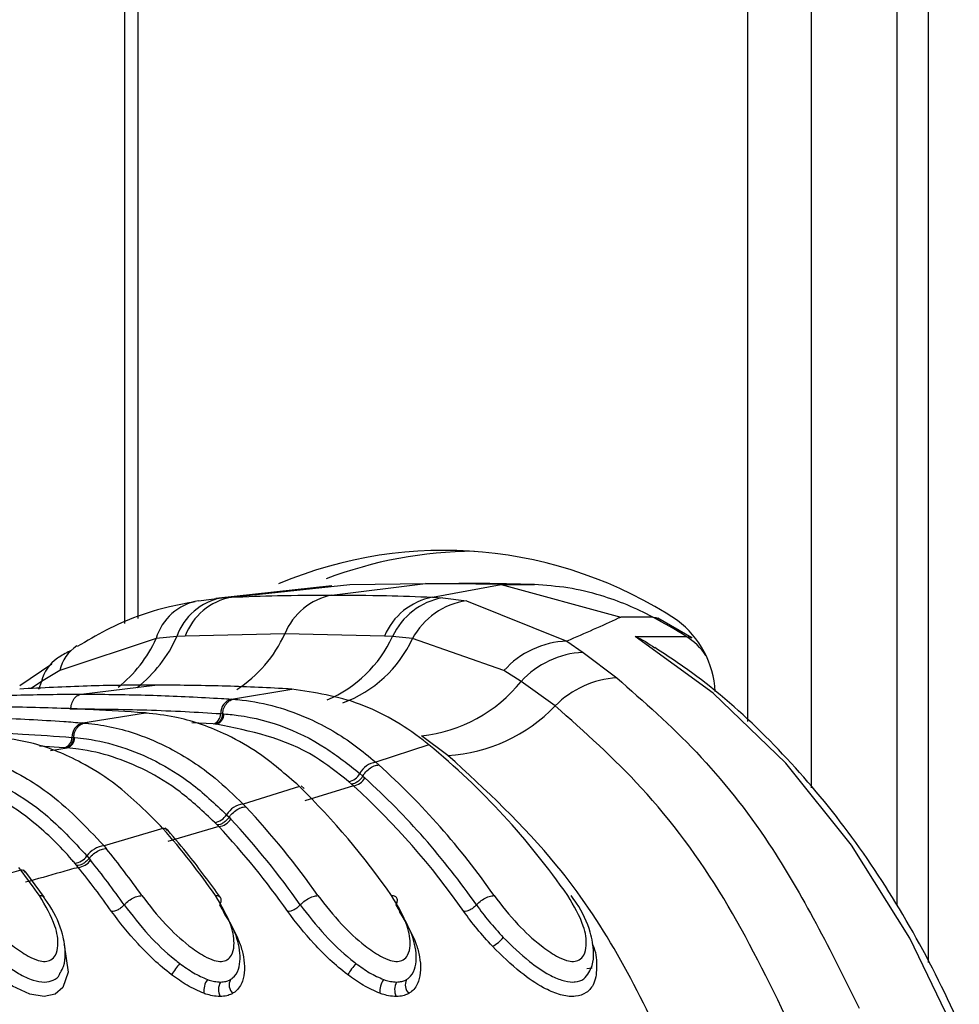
# Model space of a CAD drawing. Header units: millimetres. Extents: x 20 to 22981, y 40 to 19992.
# Tile 118 of 153: x 17574 to 17615, y 5895 to 5938. Entities that reach past the tile are written whole.
import ezdxf

# ---------------------------------------------------------------- set-up
doc = ezdxf.new("R2010")
doc.units = ezdxf.units.MM
doc.header["$LTSCALE"] = 2

msp = doc.modelspace()

# ---------------------------------------------------------------- linework, layer by layer
at = {"color": 7, "linetype": 'Continuous', "lineweight": 25}
for p, q in [((17578.564, 6410.022), (17578.564, 5911.6)), ((17612.663, 6410.022), (17612.663, 5899.184)), ((17587.713, 5913.258), (17582.591, 5912.707)), ((17583.281, 5912.76), (17588.517, 5913.313)), ((17587.722, 5912.856), (17591.853, 5913.367)), ((17588.517, 5913.313), (17591.853, 5913.367)), ((17595.189, 5913.313), (17591.853, 5913.367)), ((17591.853, 5913.367), (17593.329, 5913.367)), ((17592.159, 5912.76), (17595.189, 5913.313)), ((17595.189, 5913.313), (17600.475, 5911.88)), ((17595.189, 5913.313), (17596.665, 5913.313)), ((17581.832, 5912.599), (17582.853, 5912.734)), ((17582.853, 5912.734), (17583.281, 5912.76)), ((17592.159, 5912.76), (17592.615, 5912.734)), ((17592.615, 5912.734), (17593.663, 5912.599)), ((17593.663, 5912.599), (17598.098, 5910.819)), ((17601.889, 5911.88), (17600.475, 5911.88)), ((17603.615, 5910.96), (17602.111, 5911.826)), ((17581.236, 5911.043), (17580.869, 5911.022)), ((17585.639, 5911.138), (17581.236, 5911.043)), ((17590.036, 5911.043), (17585.639, 5911.138)), ((17590.398, 5911.022), (17590.036, 5911.043)), ((17601.109, 5911.026), (17603.372, 5911.026)), ((17579.957, 5910.932), (17575.705, 5909.515)), ((17580.869, 5911.022), (17579.957, 5910.932)), ((17591.279, 5910.932), (17590.398, 5911.022)), ((17595.318, 5909.515), (17591.279, 5910.932)), ((17598.098, 5910.819), (17598.81, 5910.323)), ((17598.81, 5910.323), (17600.298, 5909.2)), ((17575.352, 5909.804), (17573.943, 5908.847)), ((17575.705, 5909.515), (17574.901, 5909.041)), ((17596.083, 5909.041), (17595.318, 5909.515)), ((17576.641, 5908.474), (17579.897, 5908.877)), ((17597.583, 5907.955), (17596.083, 5909.041)), ((17583.28, 5908.256), (17585.957, 5908.696)), ((17585.957, 5908.696), (17585.863, 5908.701)), ((17583.28, 5908.256), (17583.367, 5908.25)), ((17576.714, 5907.207), (17579.489, 5907.646)), ((17579.489, 5907.646), (17579.41, 5907.652)), ((17579.556, 5907.643), (17579.478, 5907.649)), ((17579.489, 5907.646), (17579.557, 5907.648)), ((17582.808, 5907.616), (17582.893, 5907.61)), ((17582.894, 5907.61), (17582.951, 5907.606)), ((17576.714, 5907.207), (17576.789, 5907.201)), ((17582.557, 5907.153), (17582.472, 5907.158)), ((17582.615, 5907.149), (17582.558, 5907.153)), ((17576.239, 5906.567), (17576.311, 5906.561)), ((17576.312, 5906.561), (17576.36, 5906.557)), ((17592.004, 5906.241), (17589.662, 5905.468)), ((17592.846, 5905.765), (17591.684, 5906.629)), ((17592.004, 5906.241), (17591.855, 5906.359)), ((17575.972, 5906.104), (17575.9, 5906.11)), ((17576.022, 5906.1), (17575.972, 5906.104)), ((17589.662, 5905.468), (17589.795, 5905.35)), ((17588.956, 5904.971), (17589.086, 5904.857)), ((17586.292, 5904.392), (17586.168, 5904.511)), ((17588.582, 5904.504), (17588.456, 5904.613)), ((17588.668, 5904.426), (17588.582, 5904.504)), ((17589.086, 5904.857), (17589.175, 5904.777)), ((17586.292, 5904.392), (17583.801, 5903.619)), ((17586.492, 5904.302), (17586.367, 5904.421)), ((17588.668, 5904.426), (17586.526, 5903.764)), ((17583.801, 5903.619), (17583.912, 5903.502)), ((17582.654, 5902.699), (17582.548, 5902.81)), ((17583.067, 5903.149), (17583.177, 5903.035)), ((17583.177, 5903.035), (17583.252, 5902.955)), ((17580.255, 5902.545), (17577.656, 5901.774)), ((17580.255, 5902.545), (17580.15, 5902.664)), ((17580.462, 5902.448), (17580.356, 5902.566)), ((17582.726, 5902.623), (17580.476, 5901.962)), ((17582.726, 5902.623), (17582.654, 5902.699)), ((17577.656, 5901.774), (17577.752, 5901.657)), ((17576.899, 5901.33), (17576.994, 5901.216)), ((17576.994, 5901.216), (17577.059, 5901.136)), ((17573.978, 5900.703), (17571.295, 5899.934)), ((17573.978, 5900.703), (17573.887, 5900.821)), ((17574.189, 5900.6), (17574.097, 5900.719)), ((17575.023, 5899.486), (17574.198, 5900.614)), ((17576.454, 5900.899), (17576.362, 5901.01)), ((17576.517, 5900.822), (17576.454, 5900.899)), ((17599.207, 5896.376), (17598.976, 5896.337))]:
    msp.add_line(p, q, dxfattribs=at)
at = {"color": 8, "linetype": 'Continuous', "lineweight": 25}
for p, q in [((17579.15, 6410.022), (17579.15, 5911.816)), ((17606.093, 5907.269), (17606.093, 6410.022)), ((17608.884, 6410.022), (17608.884, 5904.336)), ((17614.047, 6410.022), (17614.047, 5896.619)), ((17574.901, 5909.041), (17574.445, 5908.724)), ((17574.901, 5909.041), (17574.761, 5908.677)), ((17576.152, 5907.832), (17576.191, 5907.832)), ((17582.472, 5907.158), (17581.529, 5907.213)), ((17575.9, 5906.11), (17574.813, 5906.182)), ((17575.299, 5905.988), (17576.022, 5906.1))]:
    msp.add_line(p, q, dxfattribs=at)
at = {"color": 7, "linetype": 'Continuous', "lineweight": 25, "flags": 128}
for points in [[(17601.889, 5911.88), (17602.023, 5911.862), (17602.111, 5911.826)], [(17619.417, 5877.813), (17618.541, 5883.154), (17617.204, 5888.301), (17615.427, 5893.174), (17613.237, 5897.699), (17610.669, 5901.806), (17607.761, 5905.432), (17604.558, 5908.521), (17601.109, 5911.026)]]:
    msp.add_lwpolyline(points, dxfattribs=at)
at = {"color": 8, "linetype": 'Continuous', "lineweight": 25, "flags": 128}
for points in [[(17603.372, 5911.026), (17603.504, 5911.008), (17603.615, 5910.96)], [(17575.883, 5897.427), (17575.897, 5897.399), (17576.071, 5896.19), (17575.843, 5895.514), (17575.502, 5895.225), (17575.007, 5895.12), (17574.379, 5895.228), (17573.612, 5895.578), (17572.61, 5896.281), (17571.4, 5897.42), (17570.211, 5898.872), (17570.211, 5898.872)]]:
    msp.add_lwpolyline(points, dxfattribs=at)
at = {"color": 7, "linetype": 'Continuous', "lineweight": 25}
for centre, radius, start, end in [((17592.659, 5896.072), 18.755, 56.6183, 112.9153), ((17594.093, 5896.179), 18.61, 90.2986, 110.8711), ((17588.268, 5910.072), 2.837, 101.0833, 157.9207), ((17582.217, 5910.279), 2.352, 99.4243, 163.8822), ((17583.344, 5910.159), 2.621, 100.7917, 160.771), ((17583.808, 5910.057), 2.754, 101.0291, 159.0193), ((17592.722, 5909.893), 2.922, 101.1035, 156.8104), ((17593.152, 5909.747), 3.035, 100.1919, 155.1484), ((17594.131, 5909.393), 3.241, 98.3075, 151.6457), ((17589.158, 5888.068), 27.002, 58.2366, 61.8676), ((17600.435, 5908.361), 4.223, 3.247, 52.9685), ((17598.238, 5906.904), 3.917, 92.0503, 138.1975), ((17599.009, 5906.358), 3.97, 92.8636, 137.4809), ((17590.951, 5913.181), 6.593, 276.3792, 321.1019), ((17600.556, 5905.055), 4.153, 93.5527, 135.7091), ((17583.463, 5907.628), 0.655, 106.2508, 181.0589), ((17582.341, 5907.607), 0.468, 286.251, 1.0601), ((17582.483, 5907.597), 0.468, 286.3959, 1.0562), ((17592.38, 5912.993), 7.243, 273.6931, 315.9259), ((17576.898, 5906.574), 0.659, 106.2058, 180.6327), ((17575.768, 5906.562), 0.471, 286.2061, 0.6341), ((17575.889, 5906.552), 0.471, 286.3324, 0.6354), ((17570.944, 5880.709), 33.097, 34.7562, 50.4838), ((17589.785, 5904.542), 0.934, 97.5957, 152.6658), ((17588.365, 5905.269), 0.662, 277.9456, 333.2565), ((17567.123, 5880.238), 33.832, 34.8627, 47.9247), ((17588.582, 5905.091), 0.671, 277.352, 332.0858), ((17566.686, 5880.059), 33.418, 34.8711, 47.7025), ((17562.008, 5879.763), 34.587, 34.9498, 45.4052), ((17566.409, 5879.961), 33.075, 34.8711, 47.7025), ((17583.923, 5902.622), 1.005, 97.0029, 148.3554), ((17558.225, 5879.347), 35.261, 35.0102, 43.2392), ((17582.457, 5903.517), 0.713, 277.3011, 328.9041), ((17582.641, 5903.34), 0.722, 276.7775, 327.8376), ((17557.806, 5879.186), 34.821, 35.0149, 43.0491), ((17580.275, 5902.276), 0.27, 43.399, 94.2145), ((17553.145, 5878.923), 35.958, 35.0569, 41.0677), ((17557.541, 5879.097), 34.464, 35.0149, 43.0491), ((17577.777, 5900.701), 1.08, 96.4483, 144.3849), ((17549.391, 5878.548), 36.583, 35.086, 39.1733), ((17576.273, 5901.77), 0.766, 276.7112, 324.9038), ((17576.432, 5901.593), 0.775, 276.2356, 323.9088), ((17548.99, 5878.402), 36.121, 35.088, 39.0059), ((17574.002, 5900.444), 0.26, 40.7822, 95.229), ((17544.34, 5878.164), 37.234, 35.1043, 37.2511), ((17548.735, 5878.321), 35.751, 35.088, 39.0059), ((17593.993, 5898.815), 1.692, 299.0268, 320.0719), ((17584.397, 5893.732), 4.429, 140.0031, 147.983), ((17592.175, 5893.732), 4.429, 140.0031, 147.983), ((17582.937, 5895.358), 0.877, 144.1867, 186.4639), ((17583.719, 5895.629), 0.538, 153.8435, 224.2876), ((17590.715, 5895.358), 0.877, 144.1867, 186.4639), ((17591.498, 5895.629), 0.538, 153.8435, 224.2876), ((17583.368, 5895.425), 0.658, 149.5575, 207.6788), ((17591.147, 5895.425), 0.658, 149.5575, 207.6788)]:
    msp.add_arc(centre, radius, start, end, dxfattribs=at)
at = {"color": 8, "linetype": 'Continuous', "lineweight": 25}
for centre, radius, start, end in [((17580.423, 5913.485), 5.719, 302.8729, 335.7756), ((17601.721, 5908.449), 3.06, 34.6523, 57.3572), ((17577.396, 5909.149), 1.73, 122.7766, 167.7774), ((17574.733, 5913.287), 5.73, 308.1823, 335.7296), ((17575.622, 5913.306), 5.723, 307.6879, 336.4852), ((17585.31, 5913.385), 5.61, 293.102, 335.0884), ((17586.319, 5913.222), 5.463, 290.128, 335.2172), ((17576.578, 5908.647), 1.723, 124.5371, 166.7645)]:
    msp.add_arc(centre, radius, start, end, dxfattribs=at)
at = {"color": 7, "linetype": 'Continuous', "lineweight": 25}
for points, knots in [([(17596.665, 5913.313), (17596.114, 5913.329), (17595.283, 5913.352), (17594.171, 5913.365), (17593.609, 5913.367), (17593.329, 5913.367)], [0, 0, 0, 0, 0.495025, 0.747513, 1, 1, 1, 1]), ([(17601.889, 5911.88), (17601.889, 5911.88), (17601.145, 5912.278), (17599.903, 5912.789), (17598.143, 5913.211), (17597.158, 5913.279), (17596.665, 5913.313)], [0, 0, 0, 0, 0.000016, 0.44666, 0.723309, 1, 1, 1, 1]), ([(17583.281, 5912.76), (17583.96, 5912.786), (17585.441, 5912.843), (17586.921, 5912.852), (17587.722, 5912.856)], [0, 0, 0, 0, 0.458483, 1, 1, 1, 1]), ([(17587.722, 5912.856), (17588.524, 5912.852), (17590.004, 5912.843), (17591.482, 5912.786), (17592.159, 5912.76)], [0, 0, 0, 0, 0.541517, 1, 1, 1, 1]), ([(17581.685, 5912.556), (17581.306, 5912.488), (17579.958, 5912.246), (17578.192, 5911.597), (17576.899, 5910.825), (17576.477, 5910.574)], [0, 0, 0, 0, 0.2088826, 0.7423867, 1, 1, 1, 1]), ([(17600.475, 5911.88), (17600.439, 5911.862), (17599.711, 5911.515), (17598.884, 5911.158), (17598.098, 5910.819)], [0, 0, 0, 0, 0.05035, 1, 1, 1, 1]), ([(17601.109, 5911.026), (17601.115, 5911.024), (17601.424, 5910.902), (17601.704, 5910.71), (17601.978, 5910.522)], [0, 0, 0, 0, 0.018235, 1, 1, 1, 1]), ([(17576.211, 5910.409), (17576.029, 5910.318), (17575.819, 5910.212), (17575.628, 5910.083), (17575.602, 5910.065)], [0, 0, 0, 0, 0.866299, 1, 1, 1, 1]), ([(17619.772, 5877.756), (17619.65, 5878.672), (17619.299, 5881.321), (17618.38, 5885.605), (17616.885, 5890.479), (17614.977, 5895.07), (17612.689, 5899.311), (17610.053, 5903.146), (17607.096, 5906.495), (17604.38, 5908.952), (17602.607, 5910.122), (17601.985, 5910.533)], [0, 0, 0, 0, 0.065369, 0.189197, 0.313117, 0.437082, 0.561088, 0.685113, 0.809103, 0.932979, 1, 1, 1, 1]), ([(17579.897, 5908.877), (17579.85, 5908.877), (17578.855, 5908.876), (17576.866, 5908.849), (17574.926, 5908.751), (17573.932, 5908.701)], [0, 0, 0, 0, 0.024033, 0.499895, 1, 1, 1, 1]), ([(17585.863, 5908.701), (17585.815, 5908.704), (17584.821, 5908.762), (17582.833, 5908.852), (17580.892, 5908.868), (17579.897, 5908.877)], [0, 0, 0, 0, 0.024244, 0.500106, 1, 1, 1, 1]), ([(17600.298, 5909.2), (17601.493, 5908.148), (17603.906, 5906.024), (17607.674, 5901.295), (17609.757, 5897.123), (17611.012, 5894.61)], [0, 0, 0, 0, 0.280639, 0.566729, 1, 1, 1, 1]), ([(17570.002, 5908.256), (17570.149, 5908.266), (17571.24, 5908.336), (17573.279, 5908.431), (17575.346, 5908.472), (17576.467, 5908.473), (17576.641, 5908.474)], [0, 0, 0, 0, 0.0661, 0.493687, 0.921273, 1, 1, 1, 1]), ([(17576.191, 5907.832), (17576.196, 5907.885), (17576.211, 5908.027), (17576.296, 5908.237), (17576.449, 5908.418), (17576.577, 5908.455), (17576.641, 5908.474)], [0, 0, 0, 0, 0.161092, 0.440728, 0.720364, 1, 1, 1, 1]), ([(17576.641, 5908.474), (17576.815, 5908.473), (17577.936, 5908.472), (17580.003, 5908.431), (17582.042, 5908.336), (17583.133, 5908.266), (17583.28, 5908.256)], [0, 0, 0, 0, 0.078728, 0.506313, 0.933899, 1, 1, 1, 1]), ([(17591.855, 5906.359), (17591.822, 5906.385), (17590.904, 5907.096), (17588.978, 5908.238), (17586.964, 5908.543), (17585.957, 5908.696)], [0, 0, 0, 0, 0.018267, 0.509409, 1, 1, 1, 1]), ([(17582.893, 5907.61), (17582.901, 5907.662), (17582.921, 5907.805), (17583.014, 5908.014), (17583.174, 5908.195), (17583.303, 5908.232), (17583.368, 5908.25)], [0, 0, 0, 0, 0.160966, 0.440644, 0.720322, 1, 1, 1, 1]), ([(17583.367, 5908.25), (17583.496, 5908.239), (17584.633, 5908.141), (17586.486, 5907.607), (17588.431, 5906.487), (17589.362, 5905.716), (17589.662, 5905.468)], [0, 0, 0, 0, 0.058111, 0.513481, 0.843245, 1, 1, 1, 1]), ([(17579.41, 5907.652), (17578.668, 5907.701), (17577.454, 5907.781), (17575.225, 5907.874), (17573.536, 5907.912), (17572.321, 5907.914), (17572.119, 5907.914)], [0, 0, 0, 0, 0.305522, 0.500162, 0.917082, 1, 1, 1, 1]), ([(17576.191, 5907.832), (17577.308, 5907.822), (17578.991, 5907.806), (17581.197, 5907.714), (17582.285, 5907.648), (17582.808, 5907.616)], [0, 0, 0, 0, 0.50631, 0.762623, 1, 1, 1, 1]), ([(17586.168, 5904.511), (17585.566, 5905.027), (17584.535, 5905.911), (17582.72, 5906.893), (17581.089, 5907.465), (17579.923, 5907.597), (17579.489, 5907.646)], [0, 0, 0, 0, 0.296146, 0.5073, 0.816527, 1, 1, 1, 1]), ([(17582.951, 5907.606), (17583.073, 5907.596), (17584.613, 5907.463), (17586.724, 5906.733), (17588.461, 5905.362), (17588.956, 5904.971)], [0, 0, 0, 0, 0.058019, 0.731528, 1, 1, 1, 1]), ([(17607.93, 5893.9), (17607.005, 5895.797), (17605.129, 5899.644), (17601.598, 5904.387), (17598.881, 5906.802), (17597.583, 5907.955)], [0, 0, 0, 0, 0.336897, 0.683326, 1, 1, 1, 1]), ([(17568.863, 5907.511), (17569.71, 5907.505), (17571.031, 5907.496), (17573.37, 5907.419), (17575.14, 5907.325), (17576.436, 5907.228), (17576.714, 5907.207)], [0, 0, 0, 0, 0.32369, 0.504431, 0.893531, 1, 1, 1, 1]), ([(17576.311, 5906.561), (17576.319, 5906.613), (17576.34, 5906.756), (17576.434, 5906.965), (17576.595, 5907.146), (17576.725, 5907.183), (17576.789, 5907.201)], [0, 0, 0, 0, 0.161001, 0.440667, 0.720334, 1, 1, 1, 1]), ([(17576.789, 5907.201), (17576.851, 5907.196), (17577.635, 5907.124), (17578.913, 5906.837), (17580.789, 5906.024), (17582.376, 5904.998), (17583.392, 5904.015), (17583.801, 5903.619)], [0, 0, 0, 0, 0.02498, 0.311752, 0.510885, 0.803406, 1, 1, 1, 1]), ([(17588.456, 5904.613), (17587.974, 5904.998), (17586.18, 5906.429), (17584.121, 5906.845), (17582.615, 5907.149)], [0, 0, 0, 0, 0.268949, 1, 1, 1, 1]), ([(17568.412, 5906.87), (17569.729, 5906.856), (17571.611, 5906.835), (17574.22, 5906.71), (17575.512, 5906.619), (17576.239, 5906.567)], [0, 0, 0, 0, 0.504425, 0.721113, 1, 1, 1, 1]), ([(17580.15, 5902.664), (17579.46, 5903.349), (17578.359, 5904.442), (17576.451, 5905.607), (17574.701, 5906.338), (17573.392, 5906.518), (17572.81, 5906.598)], [0, 0, 0, 0, 0.3165846, 0.5053512, 0.7800803, 1, 1, 1, 1]), ([(17576.36, 5906.557), (17576.536, 5906.539), (17577.753, 5906.415), (17579.512, 5905.824), (17581.564, 5904.567), (17582.552, 5903.635), (17583.067, 5903.149)], [0, 0, 0, 0, 0.073597, 0.507112, 0.742765, 1, 1, 1, 1]), ([(17570.031, 5906.154), (17570.228, 5906.131), (17571.141, 5906.028), (17572.54, 5905.631), (17574.034, 5904.895), (17575.742, 5903.797), (17576.844, 5902.633), (17577.656, 5901.774)], [0, 0, 0, 0, 0.071059, 0.328707, 0.508594, 0.637825, 1, 1, 1, 1]), ([(17582.548, 5902.81), (17582.045, 5903.282), (17581.082, 5904.185), (17579.086, 5905.401), (17577.375, 5905.968), (17576.193, 5906.083), (17576.022, 5906.1)], [0, 0, 0, 0, 0.257471, 0.493197, 0.926487, 1, 1, 1, 1]), ([(17569.593, 5905.51), (17569.73, 5905.496), (17571.073, 5905.351), (17572.958, 5904.667), (17575.246, 5903.113), (17576.299, 5901.978), (17576.899, 5901.33)], [0, 0, 0, 0, 0.051672, 0.505066, 0.717512, 1, 1, 1, 1]), ([(17602.553, 5892.624), (17601.842, 5894.103), (17600.406, 5897.088), (17597.254, 5901.726), (17594.508, 5904.243), (17592.846, 5905.765)], [0, 0, 0, 0, 0.279346, 0.564006, 1, 1, 1, 1]), ([(17576.362, 5901.01), (17576.32, 5901.06), (17575.758, 5901.725), (17574.693, 5902.754), (17572.41, 5904.369), (17570.556, 5904.771), (17569.252, 5905.053)], [0, 0, 0, 0, 0.021195, 0.282969, 0.495586, 1, 1, 1, 1]), ([(17589.086, 5904.857), (17589.114, 5904.9), (17589.191, 5905.019), (17589.363, 5905.187), (17589.588, 5905.324), (17589.726, 5905.341), (17589.795, 5905.35)], [0, 0, 0, 0, 0.161268, 0.440845, 0.720423, 1, 1, 1, 1]), ([(17583.177, 5903.035), (17583.207, 5903.076), (17583.291, 5903.188), (17583.472, 5903.347), (17583.705, 5903.477), (17583.843, 5903.494), (17583.912, 5903.502)], [0, 0, 0, 0, 0.161233, 0.440822, 0.720411, 1, 1, 1, 1]), ([(17583.177, 5903.035), (17583.142, 5902.989), (17583.072, 5902.898), (17582.933, 5902.789), (17582.786, 5902.714), (17582.698, 5902.704), (17582.654, 5902.699)], [0, 0, 0, 0, 0.249999, 0.499999, 0.749999, 1, 1, 1, 1]), ([(17582.801, 5899.486), (17582.344, 5900.116), (17581.593, 5901.148), (17580.786, 5902.093), (17580.471, 5902.462)], [0, 0, 0, 0, 0.609908, 1, 1, 1, 1]), ([(17576.994, 5901.216), (17577.026, 5901.255), (17577.115, 5901.361), (17577.304, 5901.511), (17577.543, 5901.633), (17577.682, 5901.649), (17577.752, 5901.657)], [0, 0, 0, 0, 0.161211, 0.440807, 0.720404, 1, 1, 1, 1]), ([(17576.994, 5901.216), (17576.957, 5901.173), (17576.882, 5901.087), (17576.737, 5900.984), (17576.586, 5900.913), (17576.498, 5900.904), (17576.454, 5900.899)], [0, 0, 0, 0, 0.249999, 0.499999, 0.749999, 1, 1, 1, 1]), ([(17576.517, 5900.822), (17576.256, 5900.748), (17575.484, 5900.529), (17574.703, 5900.309), (17574.185, 5900.163)], [0, 0, 0, 0, 0.336526, 1, 1, 1, 1]), ([(17571.549, 5899.577), (17571.879, 5899.149), (17572.469, 5898.385), (17573.464, 5897.46), (17574.22, 5896.931), (17574.723, 5896.704), (17575.075, 5896.651), (17575.347, 5896.73), (17575.553, 5896.967), (17575.66, 5897.463), (17575.524, 5898.361), (17575.071, 5899.123), (17574.802, 5899.577)], [0, 0, 0, 0, 0.181549, 0.323795, 0.40885, 0.462296, 0.504185, 0.545984, 0.60056, 0.677304, 0.807908, 1, 1, 1, 1]), ([(17575.013, 5899.478), (17574.999, 5899.501), (17574.962, 5899.563), (17574.864, 5899.572), (17574.802, 5899.577)], [0, 0, 0, 0, 0.3635238, 1, 1, 1, 1]), ([(17575.731, 5896.176), (17575.78, 5896.266), (17575.922, 5896.529), (17575.971, 5897.107), (17575.832, 5897.995), (17575.462, 5898.863), (17575.079, 5899.386), (17574.984, 5899.516)], [0, 0, 0, 0, 0.085373, 0.248767, 0.504091, 0.876386, 1, 1, 1, 1]), ([(17578.547, 5899.165), (17578.581, 5899.202), (17578.675, 5899.3), (17578.872, 5899.44), (17579.117, 5899.554), (17579.257, 5899.569), (17579.327, 5899.577)], [0, 0, 0, 0, 0.161092, 0.440728, 0.720364, 1, 1, 1, 1]), ([(17579.327, 5899.577), (17579.658, 5899.149), (17580.247, 5898.385), (17581.242, 5897.46), (17581.998, 5896.931), (17582.501, 5896.704), (17582.853, 5896.651), (17583.125, 5896.73), (17583.331, 5896.967), (17583.438, 5897.463), (17583.302, 5898.361), (17582.849, 5899.123), (17582.58, 5899.577)], [0, 0, 0, 0, 0.181549, 0.323795, 0.40885, 0.462296, 0.504185, 0.545984, 0.60056, 0.677304, 0.807908, 1, 1, 1, 1]), ([(17582.775, 5899.165), (17582.792, 5899.202), (17582.839, 5899.3), (17582.841, 5899.44), (17582.759, 5899.554), (17582.639, 5899.569), (17582.58, 5899.577)], [0, 0, 0, 0, 0.161092, 0.440728, 0.720364, 1, 1, 1, 1]), ([(17586.325, 5899.165), (17586.359, 5899.202), (17586.453, 5899.3), (17586.65, 5899.44), (17586.895, 5899.554), (17587.035, 5899.569), (17587.105, 5899.577)], [0, 0, 0, 0, 0.161092, 0.440728, 0.720364, 1, 1, 1, 1]), ([(17587.105, 5899.577), (17587.436, 5899.149), (17588.025, 5898.385), (17589.02, 5897.46), (17589.776, 5896.931), (17590.279, 5896.704), (17590.631, 5896.651), (17590.903, 5896.73), (17591.109, 5896.967), (17591.216, 5897.463), (17591.08, 5898.361), (17590.628, 5899.123), (17590.358, 5899.577)], [0, 0, 0, 0, 0.181549, 0.323795, 0.40885, 0.462296, 0.504185, 0.545984, 0.60056, 0.677304, 0.807908, 1, 1, 1, 1]), ([(17590.554, 5899.165), (17590.571, 5899.202), (17590.617, 5899.3), (17590.619, 5899.44), (17590.537, 5899.554), (17590.418, 5899.569), (17590.358, 5899.577)], [0, 0, 0, 0, 0.161092, 0.440728, 0.720364, 1, 1, 1, 1]), ([(17594.103, 5899.165), (17594.137, 5899.202), (17594.231, 5899.3), (17594.428, 5899.44), (17594.673, 5899.554), (17594.813, 5899.569), (17594.883, 5899.577)], [0, 0, 0, 0, 0.161092, 0.440728, 0.720364, 1, 1, 1, 1]), ([(17594.883, 5899.577), (17595.214, 5899.149), (17595.803, 5898.385), (17596.798, 5897.46), (17597.554, 5896.932), (17598.057, 5896.704), (17598.409, 5896.651), (17598.681, 5896.73), (17598.887, 5896.967), (17598.994, 5897.462), (17598.859, 5898.361), (17598.406, 5899.123), (17598.136, 5899.577)], [0, 0, 0, 0, 0.181496, 0.323762, 0.408831, 0.462283, 0.504169, 0.545965, 0.600528, 0.677267, 0.807828, 1, 1, 1, 1]), ([(17599.071, 5896.18), (17599.123, 5896.282), (17599.266, 5896.564), (17599.304, 5897.172), (17599.139, 5898.087), (17598.74, 5898.957), (17598.363, 5899.465), (17598.282, 5899.575)], [0, 0, 0, 0, 0.094055, 0.259838, 0.522335, 0.896083, 1, 1, 1, 1]), ([(17570.768, 5899.165), (17571.119, 5898.71), (17571.754, 5897.884), (17572.863, 5896.831), (17573.787, 5896.161), (17574.496, 5895.827), (17575.038, 5895.727), (17575.434, 5895.827), (17575.673, 5895.989), (17575.715, 5896.147), (17575.724, 5896.18)], [0, 0, 0, 0, 0.25553, 0.463412, 0.610935, 0.714448, 0.802001, 0.887108, 0.97629, 1, 1, 1, 1]), ([(17580.642, 5896.08), (17580.637, 5896.084), (17580.103, 5896.491), (17579.093, 5897.434), (17578.356, 5898.393), (17577.989, 5898.872)], [0, 0, 0, 0, 0.005036, 0.503601, 1, 1, 1, 1]), ([(17578.547, 5899.165), (17578.891, 5898.717), (17579.526, 5897.892), (17580.44, 5897.018), (17580.929, 5896.637), (17581.004, 5896.579)], [0, 0, 0, 0, 0.5006885, 0.9227865, 1, 1, 1, 1]), ([(17583.236, 5895.867), (17583.27, 5895.889), (17583.437, 5895.998), (17583.69, 5896.423), (17583.684, 5897.106), (17583.431, 5898.079), (17583.051, 5898.709), (17582.775, 5899.165)], [0, 0, 0, 0, 0.041437, 0.201296, 0.499179, 0.63727, 1, 1, 1, 1]), ([(17582.915, 5898.872), (17583.208, 5898.384), (17583.614, 5897.709), (17583.88, 5896.653), (17583.874, 5895.889), (17583.576, 5895.409), (17583.376, 5895.281), (17583.334, 5895.253)], [0, 0, 0, 0, 0.35082, 0.485426, 0.783992, 0.954198, 1, 1, 1, 1]), ([(17588.42, 5896.08), (17588.415, 5896.084), (17587.881, 5896.491), (17586.871, 5897.434), (17586.135, 5898.393), (17585.767, 5898.872)], [0, 0, 0, 0, 0.005036, 0.503601, 1, 1, 1, 1]), ([(17586.325, 5899.165), (17586.669, 5898.717), (17587.304, 5897.892), (17588.219, 5897.018), (17588.707, 5896.637), (17588.783, 5896.579)], [0, 0, 0, 0, 0.500688, 0.922786, 1, 1, 1, 1]), ([(17591.014, 5895.867), (17591.049, 5895.889), (17591.215, 5895.998), (17591.468, 5896.423), (17591.462, 5897.106), (17591.209, 5898.079), (17590.829, 5898.709), (17590.554, 5899.165)], [0, 0, 0, 0, 0.041437, 0.201296, 0.499179, 0.63727, 1, 1, 1, 1]), ([(17590.693, 5898.872), (17590.986, 5898.384), (17591.392, 5897.709), (17591.658, 5896.653), (17591.652, 5895.889), (17591.354, 5895.409), (17591.154, 5895.281), (17591.112, 5895.253)], [0, 0, 0, 0, 0.35082, 0.485426, 0.783992, 0.954198, 1, 1, 1, 1]), ([(17594.814, 5897.336), (17594.579, 5897.592), (17594.11, 5898.103), (17593.733, 5898.615), (17593.545, 5898.872)], [0, 0, 0, 0, 0.5001821, 1, 1, 1, 1]), ([(17594.103, 5899.165), (17594.279, 5898.925), (17594.631, 5898.446), (17595.071, 5897.968), (17595.29, 5897.729)], [0, 0, 0, 0, 0.500117, 1, 1, 1, 1]), ([(17595.29, 5897.729), (17595.663, 5897.362), (17596.289, 5896.745), (17597.206, 5896.115), (17597.869, 5895.818), (17598.25, 5895.751), (17598.581, 5895.769), (17598.875, 5895.867), (17599.003, 5896.076), (17599.067, 5896.181)], [0, 0, 0, 0, 0.291237, 0.489432, 0.611355, 0.727822, 0.757058, 0.878406, 1, 1, 1, 1]), ([(17581.004, 5896.579), (17581.205, 5896.433), (17581.605, 5896.141), (17582.019, 5895.961), (17582.226, 5895.871)], [0, 0, 0, 0, 0.5003646, 1, 1, 1, 1]), ([(17588.783, 5896.579), (17588.983, 5896.433), (17589.383, 5896.141), (17589.797, 5895.961), (17590.004, 5895.871)], [0, 0, 0, 0, 0.500365, 1, 1, 1, 1]), ([(17582.065, 5895.259), (17581.819, 5895.366), (17581.336, 5895.574), (17580.87, 5895.914), (17580.642, 5896.08)], [0, 0, 0, 0, 0.511867, 1, 1, 1, 1]), ([(17582.226, 5895.871), (17582.25, 5895.863), (17582.353, 5895.827), (17582.552, 5895.774), (17582.712, 5895.764), (17582.801, 5895.759)], [0, 0, 0, 0, 0.121302, 0.507466, 1, 1, 1, 1]), ([(17582.801, 5895.759), (17582.881, 5895.764), (17583.028, 5895.774), (17583.163, 5895.826), (17583.224, 5895.86), (17583.236, 5895.867)], [0, 0, 0, 0, 0.492803, 0.897023, 1, 1, 1, 1]), ([(17589.844, 5895.259), (17589.597, 5895.366), (17589.115, 5895.574), (17588.648, 5895.914), (17588.42, 5896.08)], [0, 0, 0, 0, 0.511867, 1, 1, 1, 1]), ([(17590.004, 5895.871), (17590.028, 5895.863), (17590.131, 5895.827), (17590.33, 5895.774), (17590.49, 5895.764), (17590.579, 5895.759)], [0, 0, 0, 0, 0.121302, 0.507466, 1, 1, 1, 1]), ([(17590.579, 5895.759), (17590.659, 5895.764), (17590.806, 5895.774), (17590.941, 5895.826), (17591.002, 5895.86), (17591.014, 5895.867)], [0, 0, 0, 0, 0.492803, 0.897023, 1, 1, 1, 1]), ([(17582.785, 5895.12), (17582.673, 5895.126), (17582.472, 5895.138), (17582.223, 5895.205), (17582.096, 5895.249), (17582.065, 5895.259)], [0, 0, 0, 0, 0.496554, 0.8808, 1, 1, 1, 1]), ([(17583.334, 5895.253), (17583.319, 5895.245), (17583.242, 5895.203), (17583.071, 5895.138), (17582.887, 5895.126), (17582.785, 5895.12)], [0, 0, 0, 0, 0.101098, 0.503376, 1, 1, 1, 1]), ([(17590.564, 5895.12), (17590.451, 5895.126), (17590.251, 5895.138), (17590.001, 5895.205), (17589.874, 5895.249), (17589.844, 5895.259)], [0, 0, 0, 0, 0.496554, 0.8808, 1, 1, 1, 1]), ([(17591.112, 5895.253), (17591.097, 5895.245), (17591.02, 5895.203), (17590.85, 5895.138), (17590.665, 5895.126), (17590.564, 5895.12)], [0, 0, 0, 0, 0.101098, 0.503376, 1, 1, 1, 1])]:
    msp.add_open_spline(points, degree=3, knots=knots, dxfattribs=at)
for points in [[(17582.894, 5907.61), (17582.884, 5907.552), (17582.865, 5907.437), (17582.787, 5907.292), (17582.681, 5907.186), (17582.599, 5907.164), (17582.558, 5907.153)], [(17576.311, 5906.561), (17576.301, 5906.503), (17576.282, 5906.388), (17576.202, 5906.243), (17576.096, 5906.137), (17576.014, 5906.115), (17575.973, 5906.104)], [(17589.086, 5904.857), (17589.054, 5904.809), (17588.989, 5904.713), (17588.855, 5904.598), (17588.712, 5904.519), (17588.625, 5904.509), (17588.582, 5904.504)], [(17578.547, 5899.165), (17578.507, 5899.125), (17578.428, 5899.045), (17578.277, 5898.95), (17578.122, 5898.884), (17578.033, 5898.876), (17577.989, 5898.872)], [(17586.325, 5899.165), (17586.285, 5899.125), (17586.206, 5899.045), (17586.055, 5898.95), (17585.9, 5898.884), (17585.812, 5898.876), (17585.767, 5898.872)], [(17594.103, 5899.165), (17594.063, 5899.125), (17593.984, 5899.045), (17593.834, 5898.95), (17593.679, 5898.884), (17593.59, 5898.876), (17593.545, 5898.872)]]:
    msp.add_open_spline(points, degree=3, dxfattribs=at)
at = {"color": 8, "linetype": 'Continuous', "lineweight": 25}
msp.add_open_spline([(17599.215, 5897.438), (17599.219, 5897.431), (17599.388, 5897.107), (17599.433, 5896.487), (17599.369, 5895.735), (17599.006, 5895.27), (17598.623, 5895.132), (17598.207, 5895.11), (17597.737, 5895.191), (17596.95, 5895.541), (17595.914, 5896.249), (17595.219, 5896.936), (17594.814, 5897.336)], degree=3, knots=[0, 0, 0, 0, 0.00313, 0.147219, 0.29236, 0.396462, 0.485579, 0.507363, 0.593614, 0.680418, 0.813552, 1, 1, 1, 1], dxfattribs=at)

doc.saveas('drawing.dxf')
